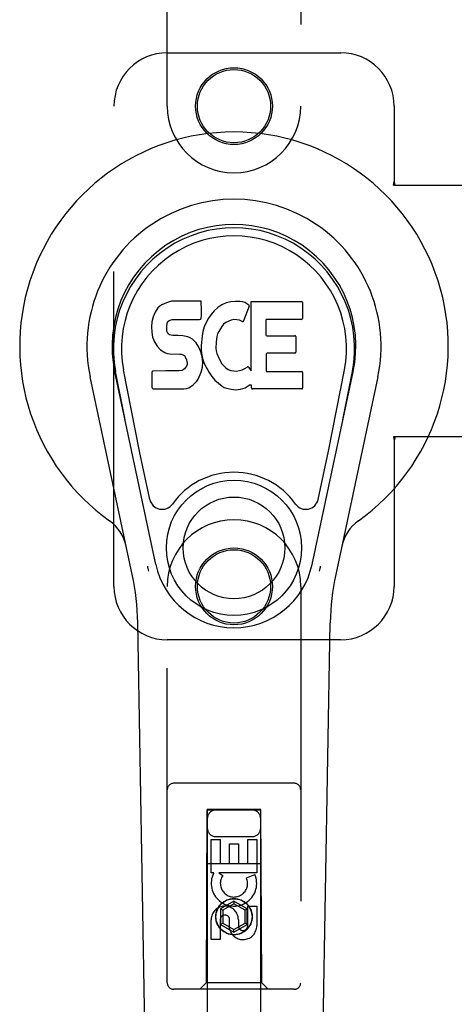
# Model space of a CAD drawing. Header units: inches. Extents: x 0 to 268, y 0 to 174.
# Tile 14 of 83: x 82.12 to 84.15, y 85.91 to 90.52. Entities that reach past the tile are written whole.
import ezdxf

# ---------------------------------------------------------------- set-up
doc = ezdxf.new("R2010")
doc.units = ezdxf.units.IN
doc.header["$LTSCALE"] = 14.749625
doc.header["$MEASUREMENT"] = 0
doc.linetypes.add('HIDDEN', pattern=[0.2, 0.1, -0.1])
doc.layers.add('LEFTHAND_DOOR_ASSEMBLY', color=7, linetype='CONTINUOUS')

msp = doc.modelspace()

# ---------------------------------------------------------------- linework, layer by layer
at = {"layer": 'LEFTHAND_DOOR_ASSEMBLY', "color": 8, "linetype": 'HIDDEN'}
for p, q in [((82.8085, 90.1131), (82.8085, 91.9706)), ((83.4335, 91.9706), (83.4335, 90.1131)), ((82.8085, 90.3631), (83.621, 90.3631)), ((82.5585, 87.8631), (82.5585, 90.1131)), ((83.871, 90.1131), (83.871, 89.7599)), ((83.868, 89.7431), (83.871, 89.7599)), ((83.868, 89.7431), (84.189, 89.7431)), ((83.8754, 89.7431), (83.871, 89.7599)), ((83.868, 88.5631), (83.871, 88.5462)), ((84.189, 88.5631), (83.868, 88.5631)), ((83.8754, 88.5631), (83.871, 88.5462)), ((83.871, 88.5462), (83.871, 87.8631)), ((82.8085, 86.0056), (82.8085, 87.8631)), ((83.4335, 87.8631), (83.4335, 86.0056)), ((83.621, 87.6131), (82.8085, 87.6131)), ((83.4035, 86.9406), (82.8385, 86.9406)), ((82.9945, 86.8156), (82.991, 86.0056)), ((82.9945, 86.8156), (83.2475, 86.8156)), ((82.996, 86.8174), (82.996, 52.8156)), ((83.246, 86.8174), (82.996, 86.8174)), ((83.246, 52.8156), (83.246, 86.8174)), ((83.251, 86.0056), (83.2475, 86.8156)), ((83.246, 86.8142), (82.996, 86.8142)), ((83.0144, 86.5216), (83.0144, 86.6777)), ((83.0144, 86.6777), (83.0569, 86.6777)), ((83.036, 86.6906), (83.206, 86.6906)), ((83.0569, 86.6777), (83.0569, 86.5642)), ((83.1852, 86.5642), (83.1852, 86.6777)), ((83.1852, 86.6777), (83.2277, 86.6777)), ((83.2277, 86.6777), (83.2277, 86.5216)), ((83.1003, 86.5642), (83.1003, 86.6564)), ((83.1003, 86.6564), (83.1428, 86.6564)), ((83.1428, 86.6564), (83.1428, 86.5642)), ((82.9934, 86.5656), (83.2486, 86.5656)), ((83.0569, 86.5642), (83.1003, 86.5642)), ((83.1428, 86.5642), (83.1852, 86.5642)), ((83.0267, 86.5216), (83.0144, 86.5216)), ((83.0249, 86.5181), (83.0267, 86.5216)), ((83.2277, 86.5216), (83.0501, 86.5216)), ((83.0501, 86.5216), (83.0686, 86.5086)), ((83.1796, 86.4972), (83.2187, 86.5141)), ((83.121, 86.3881), (83.0585, 86.352)), ((83.121, 86.3765), (83.0685, 86.3462)), ((83.121, 86.3881), (83.121, 86.3765)), ((83.1835, 86.352), (83.121, 86.3881)), ((83.1735, 86.3462), (83.121, 86.3765)), ((83.1852, 86.2729), (83.1852, 86.3653)), ((83.1852, 86.3653), (83.2277, 86.3653)), ((83.2277, 86.3653), (83.2277, 86.2729)), ((83.0585, 86.352), (83.0585, 86.2798)), ((83.0585, 86.352), (83.0685, 86.3462)), ((83.0685, 86.3462), (83.0685, 86.2856)), ((83.1835, 86.352), (83.1735, 86.3462)), ((83.1735, 86.2856), (83.1735, 86.3462)), ((83.1835, 86.2798), (83.1835, 86.352)), ((83.0144, 86.209), (83.0144, 86.3015)), ((83.0569, 86.3015), (83.0569, 86.209)), ((83.0585, 86.2798), (83.0685, 86.2856)), ((83.0585, 86.2798), (83.121, 86.2437)), ((83.0685, 86.2856), (83.121, 86.2553)), ((83.1004, 86.2591), (83.1004, 86.3054)), ((83.121, 86.2553), (83.1735, 86.2856)), ((83.121, 86.2437), (83.1835, 86.2798)), ((83.1414, 86.3015), (83.1414, 86.2729)), ((83.1835, 86.2798), (83.1735, 86.2856)), ((83.121, 86.2437), (83.121, 86.2553)), ((83.0569, 86.209), (83.0144, 86.209)), ((82.991, 86.0056), (82.961, 85.9756)), ((83.251, 86.0056), (82.991, 86.0056)), ((83.251, 86.0056), (83.281, 85.9756)), ((83.4035, 85.9756), (82.8385, 85.9756))]:
    msp.add_line(p, q, dxfattribs=at)
at = {"layer": 'LEFTHAND_DOOR_ASSEMBLY', "color": 7, "linetype": 'Continuous'}
for p, q in [((82.7648, 89.1679), (82.7511, 89.1483)), ((82.7733, 89.1759), (82.7648, 89.1679)), ((82.7829, 89.1824), (82.7733, 89.1759)), ((82.8045, 89.1922), (82.7829, 89.1824)), ((82.8279, 89.1995), (82.8045, 89.1922)), ((82.9675, 89.1995), (82.8279, 89.1995)), ((82.9692, 89.1567), (82.9675, 89.1995)), ((83.0452, 89.1692), (83.0289, 89.1539)), ((83.0634, 89.1821), (83.0452, 89.1692)), ((83.0838, 89.191), (83.0634, 89.1821)), ((83.1056, 89.1959), (83.0838, 89.191)), ((83.1277, 89.198), (83.1056, 89.1959)), ((83.1503, 89.1976), (83.1277, 89.198)), ((83.1614, 89.196), (83.1503, 89.1976)), ((83.1719, 89.1926), (83.1614, 89.196)), ((83.192, 89.1754), (83.1658, 89.1072)), ((83.1906, 89.1805), (83.1719, 89.1926)), ((83.2008, 88.8723), (83.2008, 89.1975)), ((83.2008, 89.1975), (83.4376, 89.1975)), ((83.4421, 89.193), (83.4421, 89.1186)), ((82.7418, 89.1258), (82.7367, 89.1024)), ((82.7511, 89.1483), (82.7418, 89.1258)), ((82.9671, 89.1201), (82.9683, 89.1329)), ((82.9683, 89.1329), (82.9692, 89.1567)), ((83.0142, 89.1372), (83.0012, 89.119)), ((83.0289, 89.1539), (83.0142, 89.1372)), ((82.7367, 89.1024), (82.7349, 89.0787)), ((82.7349, 89.0787), (82.7357, 89.0548)), ((82.806, 89.067), (82.8066, 89.082)), ((82.8066, 89.082), (82.8087, 89.0971)), ((82.8087, 89.0971), (82.8118, 89.1037)), ((82.8118, 89.1037), (82.8176, 89.1086)), ((82.8176, 89.1086), (82.8319, 89.113)), ((82.8319, 89.113), (82.8468, 89.1142)), ((82.8468, 89.1142), (82.9597, 89.1142)), ((82.9597, 89.1142), (82.9653, 89.1147)), ((82.9653, 89.1147), (82.9671, 89.1201)), ((82.9819, 89.0788), (82.9758, 89.0574)), ((82.9904, 89.0995), (82.9819, 89.0788)), ((83.0012, 89.119), (82.9904, 89.0995)), ((83.0642, 89.0812), (83.0501, 89.058)), ((83.0725, 89.0916), (83.0642, 89.0812)), ((83.0832, 89.0991), (83.0725, 89.0916)), ((83.1081, 89.1096), (83.0832, 89.0991)), ((83.1209, 89.1129), (83.1081, 89.1096)), ((83.1342, 89.1127), (83.1209, 89.1129)), ((83.1474, 89.1096), (83.1342, 89.1127)), ((83.1598, 89.1047), (83.1474, 89.1096)), ((83.2709, 89.1097), (83.2709, 89.0422)), ((83.4376, 89.1141), (83.2754, 89.1141)), ((82.7357, 89.0548), (82.7396, 89.0313)), ((82.7396, 89.0313), (82.7479, 89.0091)), ((82.8066, 89.0594), (82.806, 89.067)), ((82.8089, 89.0523), (82.8066, 89.0594)), ((82.8135, 89.0463), (82.8089, 89.0523)), ((82.8196, 89.0419), (82.8135, 89.0463)), ((82.834, 89.0378), (82.8196, 89.0419)), ((82.8581, 89.0386), (82.834, 89.0378)), ((82.882, 89.0374), (82.8581, 89.0386)), ((82.9055, 89.0323), (82.882, 89.0374)), ((82.9164, 89.0275), (82.9055, 89.0323)), ((82.9717, 89.0355), (82.9671, 88.9911)), ((82.9758, 89.0574), (82.9717, 89.0355)), ((83.0404, 89.0336), (83.0372, 89.0068)), ((83.0442, 89.0462), (83.0404, 89.0336)), ((83.0501, 89.058), (83.0442, 89.0462)), ((83.2754, 89.0377), (83.4066, 89.0377)), ((83.4111, 89.0333), (83.4111, 88.9601)), ((82.7479, 89.0091), (82.7608, 88.9889)), ((82.7608, 88.9889), (82.7771, 88.9716)), ((82.9263, 89.0206), (82.9164, 89.0275)), ((82.9435, 89.0038), (82.9263, 89.0206)), ((82.9566, 88.9837), (82.9435, 89.0038)), ((82.966, 88.9616), (82.9566, 88.9837)), ((82.9671, 88.9911), (82.968, 88.9689)), ((83.0372, 89.0068), (83.0365, 88.9799)), ((82.7771, 88.9716), (82.797, 88.9584)), ((82.797, 88.9584), (82.8081, 88.9543)), ((82.8081, 88.9543), (82.8198, 88.9523)), ((82.8198, 88.9523), (82.8673, 88.9518)), ((82.8673, 88.9518), (82.8749, 88.9511)), ((82.8749, 88.9511), (82.8818, 88.9487)), ((82.8818, 88.9487), (82.8879, 88.9441)), ((82.8879, 88.9441), (82.8928, 88.9381)), ((82.8928, 88.9381), (82.8993, 88.9246)), ((82.9722, 88.9385), (82.966, 88.9616)), ((82.968, 88.9689), (82.9711, 88.9468)), ((82.9711, 88.9468), (82.9757, 88.9249)), ((82.9748, 88.9146), (82.9722, 88.9385)), ((83.0365, 88.9799), (83.0378, 88.9667)), ((83.0378, 88.9667), (83.0409, 88.9538)), ((83.0409, 88.9538), (83.0511, 88.929)), ((83.2721, 88.9512), (83.2721, 88.8736)), ((83.4066, 88.9557), (83.2766, 88.9557)), ((82.8984, 88.895), (82.8891, 88.883)), ((82.901, 88.9019), (82.8984, 88.895)), ((82.8993, 88.9246), (82.9017, 88.9094)), ((82.9017, 88.9094), (82.901, 88.9019)), ((82.9731, 88.8906), (82.9748, 88.9146)), ((82.9757, 88.9249), (82.9827, 88.9039)), ((82.9827, 88.9039), (83.0041, 88.8646)), ((83.0511, 88.929), (83.0644, 88.9059)), ((83.0644, 88.9059), (83.0731, 88.8958)), ((83.0731, 88.8958), (83.0832, 88.887)), ((82.7552, 87.9656), (82.5627, 88.8691)), ((82.6109, 88.6428), (82.5666, 88.8699)), ((82.6784, 88.496), (82.6039, 88.8772)), ((82.7374, 88.7929), (82.7374, 88.8678)), ((82.8012, 88.8728), (82.7419, 88.8722)), ((82.862, 88.8731), (82.8012, 88.8728)), ((82.8772, 88.8743), (82.862, 88.8731)), ((82.8836, 88.8777), (82.8772, 88.8743)), ((82.8891, 88.883), (82.8836, 88.8777)), ((82.9529, 88.8343), (82.9583, 88.8451)), ((82.9583, 88.8451), (82.9669, 88.8675)), ((82.9669, 88.8675), (82.9731, 88.8906)), ((83.0041, 88.8646), (83.0167, 88.8462)), ((83.0167, 88.8462), (83.0313, 88.8295)), ((83.0832, 88.887), (83.0944, 88.8796)), ((83.0944, 88.8796), (83.1068, 88.8748)), ((83.1068, 88.8748), (83.12, 88.8724)), ((83.12, 88.8724), (83.1334, 88.8719)), ((83.1334, 88.8719), (83.1465, 88.8739)), ((83.1465, 88.8739), (83.1593, 88.8779)), ((83.1593, 88.8779), (83.1714, 88.8834)), ((83.1714, 88.8834), (83.1825, 88.8909)), ((83.1889, 88.8898), (83.2008, 88.8723)), ((83.2766, 88.8692), (83.4382, 88.8692)), ((83.4427, 88.8647), (83.4427, 88.7926)), ((83.4868, 87.9656), (83.6793, 88.8691)), ((83.5636, 88.496), (83.6382, 88.8772)), ((83.6311, 88.6428), (83.6755, 88.8699)), ((82.6445, 87.9185), (82.4472, 88.8445)), ((82.9094, 88.7937), (82.9292, 88.8075)), ((82.9292, 88.8075), (82.9462, 88.8244)), ((82.9462, 88.8244), (82.9529, 88.8343)), ((83.0313, 88.8295), (83.0478, 88.8145)), ((83.0478, 88.8145), (83.0655, 88.8008)), ((83.0655, 88.8008), (83.0753, 88.7957)), ((83.173, 88.7937), (83.1919, 88.8054)), ((83.1919, 88.8054), (83.1921, 88.8055)), ((83.2026, 88.8055), (83.1921, 88.8055)), ((83.2026, 88.7926), (83.2026, 88.8055)), ((83.7949, 88.8445), (83.5975, 87.9185)), ((82.7422, 88.7881), (82.8863, 88.7881)), ((82.8863, 88.7881), (82.8982, 88.7897)), ((82.8982, 88.7897), (82.9094, 88.7937)), ((83.0753, 88.7957), (83.0858, 88.792)), ((83.0858, 88.792), (83.1076, 88.7864)), ((83.1076, 88.7864), (83.1295, 88.7839)), ((83.1295, 88.7839), (83.1517, 88.787)), ((83.1517, 88.787), (83.173, 88.7937)), ((83.4382, 88.7881), (83.2071, 88.7881)), ((82.7264, 88.2709), (82.6784, 88.496)), ((83.5156, 88.2709), (83.5636, 88.496)), ((82.7425, 83.5536), (82.6703, 87.693)), ((83.4995, 83.5536), (83.5718, 87.693))]:
    msp.add_line(p, q, dxfattribs=at)
for points in [[(82.7228, 87.9352), (82.721, 87.9407), (82.7194, 87.9462), (82.718, 87.9518), (82.7167, 87.9574)], [(83.5253, 87.9574), (83.524, 87.9518), (83.5226, 87.9462), (83.521, 87.9407), (83.5193, 87.9352)]]:
    msp.add_lwpolyline(points, dxfattribs=at)
at = {"layer": 'LEFTHAND_DOOR_ASSEMBLY', "color": 8, "linetype": 'HIDDEN'}
for centre, radius in [((83.121, 90.1131), 0.18), ((83.121, 90.1131), 0.1715), ((83.121, 87.8631), 0.18), ((83.121, 87.8631), 0.1715), ((83.121, 86.3156), 0.085), ((83.121, 86.3156), 0.0845)]:
    msp.add_circle(centre, radius, dxfattribs=at)
at = {"layer": 'LEFTHAND_DOOR_ASSEMBLY', "color": 7, "linetype": 'Continuous'}
for radius in [0.3169, 0.2382]:
    msp.add_circle((83.121, 88.0436), radius, dxfattribs=at)
at = {"layer": 'LEFTHAND_DOOR_ASSEMBLY', "color": 8, "linetype": 'HIDDEN'}
for centre, radius, start, end in [((82.8085, 90.1131), 0.25, 90, 180), ((83.621, 90.1131), 0.25, 0, 90), ((83.121, 90.1131), 0.3125, 180, 360), ((83.121, 87.8631), 0.3125, 0, 180), ((82.8085, 87.8631), 0.25, 180, 270), ((83.621, 87.8631), 0.25, 270, 360), ((82.8385, 86.9106), 0.03, 90, 180), ((83.4035, 86.9106), 0.03, 0, 90), ((83.036, 86.7756), 0.04, 90, 180), ((83.206, 86.7756), 0.04, 0, 90), ((83.036, 86.7306), 0.04, 180, 270), ((83.206, 86.7306), 0.04, 270, 360), ((83.1209, 86.4718), 0.1065, 154.2636, 23.4027), ((83.1209, 86.4718), 0.0639, 144.8895, 23.4026), ((83.0779, 86.3015), 0.0635, 0, 180), ((83.0788, 86.3015), 0.0219, 10.307, 180), ((83.1633, 86.2728), 0.0644, 192.2995, 0.0775), ((83.1633, 86.2729), 0.0219, 179.9011, 360), ((82.8385, 86.0056), 0.03, 180, 270), ((83.4035, 86.0056), 0.03, 270, 360)]:
    msp.add_arc(centre, radius, start, end, dxfattribs=at)
at = {"layer": 'LEFTHAND_DOOR_ASSEMBLY', "color": 7, "linetype": 'Continuous'}
for centre, radius, start, end in [((83.121, 88.9881), 1.0039, 305.5066, 234.4934), ((83.121, 88.9881), 0.689, 347.9703, 192.0297), ((83.121, 88.9881), 0.5709, 347.9703, 192.0297), ((83.121, 88.9783), 0.5269, 348.9402, 191.0594), ((83.1878, 89.177), 0.00448, 339.0016, 51.8729), ((83.4376, 89.193), 0.00448, 0, 90), ((83.1616, 89.1088), 0.00448, 246.1578, 339.0016), ((83.2754, 89.1097), 0.00448, 90, 180), ((83.4376, 89.1186), 0.00448, 270, 360), ((83.2754, 89.0422), 0.00448, 180, 270), ((83.4066, 89.0333), 0.00448, 0, 90), ((83.2766, 88.9512), 0.00448, 90, 180), ((83.4066, 88.9601), 0.00448, 270, 360), ((83.1852, 88.8873), 0.00448, 34.0893, 127.3444), ((82.7419, 88.8678), 0.00448, 90, 180.0119), ((83.2766, 88.8736), 0.00448, 180, 270), ((83.4382, 88.8647), 0.00448, 0, 90), ((82.7422, 88.7929), 0.00483, 180, 270), ((83.2071, 88.7926), 0.00448, 180, 270), ((83.4382, 88.7926), 0.00448, 270, 360), ((83.121, 88.0436), 0.3543, 35.4237, 144.5763), ((82.7842, 88.2832), 0.0591, 192.0297, 324.5763), ((83.4579, 88.2832), 0.0591, 215.4237, 347.9703), ((82.4236, 88.0106), 0.1969, 12.0297, 54.4934), ((83.8184, 88.0106), 0.1969, 125.5066, 167.9703), ((83.121, 88.0436), 0.374, 192.0297, 347.9703), ((81.4893, 87.6724), 1.1811, 1, 12.0297), ((84.7527, 87.6724), 1.1811, 167.9703, 179)]:
    msp.add_arc(centre, radius, start, end, dxfattribs=at)
msp.add_ellipse((83.121, 88.9782), major_axis=(0, 0.565), ratio=0.999848, start_param=-1.76365, end_param=1.76365, dxfattribs=at)

doc.saveas('drawing.dxf')
